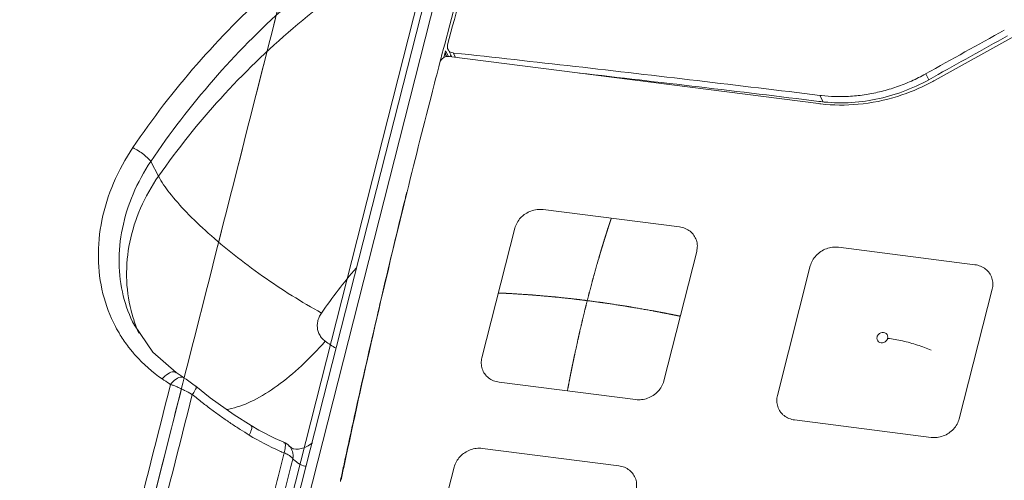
# Model space of a CAD drawing. Header units: millimetres. Extents: x -473 to 23648, y -382 to 1866.
# Tile 175 of 256: x 5688 to 5750, y 682 to 711. Entities that reach past the tile are written whole.
import ezdxf

# ---------------------------------------------------------------- set-up
doc = ezdxf.new("R2010")
doc.units = ezdxf.units.MM
doc.header["$LTSCALE"] = 80
doc.layers.get('0').update_dxf_attribs({"linetype": 'CONTINUOUS'})
for name, color, linetype in [('02___PRT_ALL_AXES', 7, 'CONTINUOUS'), ('09_ALL_ROUNDS', 7, 'CONTINUOUS'), ('20_ALL_FEATURES', 7, 'CONTINUOUS')]:
    doc.layers.add(name, color=color, linetype=linetype)

msp = doc.modelspace()

# ---------------------------------------------------------------- linework, layer by layer
at = {"linetype": 'Continuous', "lineweight": 0}
for p, q in [((5723.661, 751.164), (5699.529, 656.267)), ((5724.365, 751.341), (5700.234, 656.444)), ((5714.843, 708.777), (5714.914, 709.044)), ((5750.542, 709.517), (5745.619, 706.78)), ((5714.714, 708.288), (5714.744, 708.401)), ((5714.744, 708.401), (5714.843, 708.777)), ((5714.85, 708.181), (5714.897, 708.357)), ((5714.897, 708.357), (5714.968, 708.627)), ((5714.968, 708.627), (5715.157, 708.265)), ((5715.358, 708.25), (5715.123, 708.701)), ((5715.265, 708.258), (5715.294, 708.368)), ((5715.588, 708.221), (5715.447, 708.49)), ((5715.483, 708.486), (5715.447, 708.49)), ((5714.608, 707.885), (5714.67, 708.121)), ((5714.67, 708.121), (5714.714, 708.288)), ((5738.323, 705.319), (5715.201, 708.27)), ((5745.027, 707.18), (5745.218, 706.815)), ((5745.51, 706.977), (5745.223, 706.817)), ((5738.404, 705.833), (5738.61, 705.438)), ((5738.467, 705.444), (5738.34, 705.46)), ((5712.487, 699.552), (5712.541, 699.772)), ((5712.363, 699.048), (5712.38, 699.119)), ((5712.46, 699.405), (5712.372, 699.047)), ((5712.38, 699.119), (5712.398, 699.19)), ((5712.398, 699.19), (5712.452, 699.41)), ((5712.452, 699.41), (5712.469, 699.481)), ((5712.469, 699.481), (5712.487, 699.552)), ((5712.274, 698.686), (5712.363, 699.048)), ((5729.612, 697.6), (5721.074, 698.69)), ((5719.308, 697.521), (5717.247, 689.418)), ((5728.631, 687.964), (5730.691, 696.068)), ((5748.11, 695.238), (5739.573, 696.328)), ((5724.529, 695.533), (5724.461, 695.298)), ((5724.556, 695.625), (5724.529, 695.533)), ((5724.446, 695.245), (5724.399, 695.081)), ((5724.461, 695.298), (5724.446, 695.245)), ((5737.806, 695.159), (5735.746, 687.056)), ((5749.19, 693.706), (5747.129, 685.603)), ((5718.327, 687.886), (5726.865, 686.796)), ((5745.363, 684.434), (5736.825, 685.524)), ((5725.811, 682.654), (5717.274, 683.744)), ((5715.507, 682.575), (5713.447, 674.472)), ((5708.383, 681.681), (5708.398, 681.751))]:
    msp.add_line(p, q, dxfattribs=at)
for centre, radius, start, end in [((6280.598, 559.205), 585.193, 161.268243, 165.164068), ((6986.478, -1520.703), 2550.424, 119.001484, 119.12802), ((6985.651, -1519.57), 2548.62, 118.997657, 119.116914), ((5715.328, 708.505), 0.373, 207.46963, 215.01865), ((6263.245, 564.017), 567.181, 165.30626, 165.52014), ((5715.329, 708.506), 0.375, 215.0804, 223.41852), ((5539.179, -915.653), 1633.301, 82.99605, 83.525401), ((5739.577, 717.645), 12.433, 297.47314, 299.07822), ((6261.759, 564.399), 565.646, 165.51993, 166.1916), ((5739.615, 715.689), 9.93, 262.99249, 263.52433), ((5739.7, 716.108), 10.876, 262.72537, 263.47147), ((6257.561, 565.417), 561.327, 166.22791, 167.94431), ((6267.574, 562.66), 571.718, 166.2359, 166.85212), ((5720.874, 697.045), 1.649, 131.52929, 136.88795), ((5720.891, 697.026), 1.675, 126.30428, 131.53205), ((5739.386, 694.669), 1.668, 123.46462, 136.85201), ((6264.815, 563.304), 568.884, 166.85208, 167.51872), ((6262.564, 563.804), 566.578, 167.51892, 167.89072), ((5736.887, 686.73), 1.183, 215.19695, 223.89466), ((5736.914, 686.756), 1.221, 223.88014, 231.85307), ((5717.074, 682.099), 1.649, 131.52929, 136.88795), ((5717.091, 682.08), 1.675, 126.30428, 131.53205)]:
    msp.add_arc(centre, radius, start, end, dxfattribs=at)
for points, knots in [([(5726.541, 746.968), (5725.131, 742.804), (5722.396, 734.421), (5718.577, 721.761), (5716.221, 713.255), (5715.094, 708.996)], [0, 0, 0, 0, 13.189261, 26.44992, 39.667018, 39.667018, 39.667018, 39.667018]), ([(5715.094, 708.996), (5715.079, 708.939), (5715.072, 708.835), (5715.104, 708.738), (5715.123, 708.701)], [0, 0, 0, 0, 0.1765873, 0.3011203, 0.3011203, 0.3011203, 0.3011203]), ([(5714.997, 708.333), (5714.978, 708.369), (5714.946, 708.466), (5714.953, 708.57), (5714.968, 708.627)], [0, 0, 0, 0, 0.1235491, 0.3005951, 0.3005951, 0.3005951, 0.3005951]), ([(5715.123, 708.701), (5715.13, 708.687), (5715.168, 708.624), (5715.226, 708.573), (5715.276, 708.544)], [0, 0, 0, 0, 0.0477231, 0.2206751, 0.2206751, 0.2206751, 0.2206751]), ([(5738.404, 705.833), (5735.846, 706.147), (5730.738, 706.763), (5723.098, 707.648), (5718.015, 708.212), (5715.483, 708.486)], [0, 0, 0, 0, 7.730311, 15.43393, 23.073836, 23.073836, 23.073836, 23.073836]), ([(5715.201, 708.27), (5715.118, 708.281), (5714.941, 708.259), (5714.723, 708.116), (5714.634, 707.964), (5714.613, 707.884)], [0, 0, 0, 0, 0.2530983, 0.510377, 0.7577524, 0.7577524, 0.7577524, 0.7577524]), ([(5738.495, 705.822), (5738.781, 705.79), (5739.391, 705.747), (5740.328, 705.765), (5741.3, 705.874), (5742.266, 706.07), (5743.217, 706.353), (5744.143, 706.72), (5744.737, 707.018), (5745.027, 707.18)], [0, 0, 0, 0, 0.863618, 1.831078, 2.808283, 3.793541, 4.784898, 5.78021, 6.776881, 6.776881, 6.776881, 6.776881]), ([(5745.313, 706.615), (5744.66, 706.275), (5743.194, 705.67), (5740.869, 705.201), (5739.236, 705.213), (5738.463, 705.302)], [0, 0, 0, 0, 2.205215, 4.731111, 7.064999, 7.064999, 7.064999, 7.064999]), ([(5745.223, 706.817), (5744.706, 706.529), (5743.628, 706.032), (5741.927, 705.545), (5740.192, 705.331), (5739.034, 705.374), (5738.467, 705.444)], [0, 0, 0, 0, 1.777211, 3.543874, 5.288429, 7.001504, 7.001504, 7.001504, 7.001504]), ([(5721.074, 698.69), (5720.948, 698.705), (5720.689, 698.706), (5720.311, 698.613), (5720.051, 698.482), (5719.922, 698.392), (5719.9, 698.375)], [0, 0, 0, 0, 0.379993, 0.768331, 1.159901, 1.242673, 1.242673, 1.242673, 1.242673]), ([(5719.67, 698.172), (5719.583, 698.079), (5719.433, 697.875), (5719.339, 697.64), (5719.308, 697.521)], [0, 0, 0, 0, 0.3810749, 0.750887, 0.750887, 0.750887, 0.750887]), ([(5725.343, 698.145), (5725.34, 698.134), (5725.332, 698.113), (5725.322, 698.081), (5725.311, 698.049), (5725.302, 698.023), (5725.295, 698.002), (5725.29, 697.986), (5725.285, 697.97), (5725.28, 697.957), (5725.277, 697.946), (5725.274, 697.938), (5725.272, 697.93), (5725.269, 697.922), (5725.267, 697.915), (5725.265, 697.91), (5725.264, 697.906), (5725.263, 697.903), (5725.262, 697.9), (5725.261, 697.898), (5725.26, 697.896), (5725.26, 697.894), (5725.259, 697.893), (5725.259, 697.892), (5725.259, 697.892), (5725.259, 697.891), (5725.259, 697.891), (5725.259, 697.89), (5725.258, 697.89), (5725.258, 697.89), (5725.258, 697.89), (5725.258, 697.889), (5725.258, 697.889), (5725.258, 697.888), (5725.257, 697.887), (5725.257, 697.886), (5725.256, 697.884), (5725.256, 697.881), (5725.254, 697.878), (5725.253, 697.874), (5725.252, 697.87), (5725.25, 697.865), (5725.248, 697.858), (5725.245, 697.85), (5725.242, 697.839), (5725.237, 697.826), (5725.232, 697.81), (5725.227, 697.794), (5725.222, 697.778), (5725.217, 697.765), (5725.214, 697.754), (5725.211, 697.746), (5725.209, 697.739), (5725.207, 697.734), (5725.206, 697.73), (5725.205, 697.726), (5725.204, 697.724), (5725.203, 697.722), (5725.203, 697.721), (5725.203, 697.72), (5725.202, 697.719), (5725.202, 697.719), (5725.202, 697.719), (5725.202, 697.719), (5725.202, 697.718), (5725.202, 697.717), (5725.201, 697.716), (5725.201, 697.715), (5725.201, 697.714), (5725.2, 697.712), (5725.199, 697.708), (5725.198, 697.704), (5725.196, 697.7), (5725.195, 697.696), (5725.193, 697.691), (5725.191, 697.684), (5725.188, 697.676), (5725.186, 697.668), (5725.184, 697.661), (5725.182, 697.656), (5725.18, 697.652), (5725.179, 697.648), (5725.178, 697.644), (5725.177, 697.641), (5725.176, 697.638), (5725.175, 697.636), (5725.175, 697.635), (5725.175, 697.634), (5725.174, 697.634), (5725.174, 697.633), (5725.174, 697.633), (5725.174, 697.632), (5725.173, 697.631), (5725.173, 697.629), (5725.172, 697.627), (5725.171, 697.624), (5725.17, 697.62), (5725.169, 697.616), (5725.167, 697.61), (5725.164, 697.603), (5725.161, 697.593), (5725.158, 697.582), (5725.153, 697.568), (5725.148, 697.554), (5725.142, 697.535), (5725.135, 697.511), (5725.129, 697.492), (5725.126, 697.483)], [0, 0, 0, 0, 0.0334843, 0.0669686, 0.100476, 0.1340297, 0.1508066, 0.1675835, 0.1843718, 0.2011833, 0.209589, 0.2179947, 0.2264004, 0.2348061, 0.2432118, 0.2474147, 0.2516175, 0.2558204, 0.2579218, 0.2600232, 0.2621247, 0.2642261, 0.2652768, 0.2663275, 0.2668529, 0.2673782, 0.2679036, 0.2681663, 0.2682976, 0.2684289, 0.2686924, 0.2689559, 0.2694829, 0.2705368, 0.2715907, 0.2726447, 0.2747525, 0.2768604, 0.2810761, 0.2852918, 0.2895076, 0.2937233, 0.3021547, 0.3105862, 0.3190176, 0.3358805, 0.3527435, 0.3696064, 0.3864693, 0.4033322, 0.4117636, 0.4201951, 0.4286265, 0.4328422, 0.437058, 0.4412737, 0.4433816, 0.4454894, 0.4465434, 0.4475973, 0.4481242, 0.448344, 0.4484761, 0.4487404, 0.4490047, 0.4500618, 0.4511189, 0.452176, 0.4532332, 0.4553474, 0.4595759, 0.4638045, 0.468033, 0.4722615, 0.47649, 0.484947, 0.493404, 0.5018611, 0.5103181, 0.5145466, 0.5187751, 0.5230036, 0.5272321, 0.5314607, 0.5335749, 0.5356892, 0.5367463, 0.5378034, 0.538332, 0.5386624, 0.5391251, 0.5400505, 0.5409759, 0.5428267, 0.5446774, 0.548379, 0.5520805, 0.5557821, 0.5631852, 0.5705883, 0.5779914, 0.5927976, 0.6076038, 0.6224101, 0.6372163, 0.6668287, 0.6964411, 0.6964411, 0.6964411, 0.6964411]), ([(5725.126, 697.483), (5725.12, 697.467), (5725.11, 697.434), (5725.097, 697.394), (5725.087, 697.361), (5725.079, 697.337), (5725.071, 697.313), (5725.065, 697.292), (5725.059, 697.276), (5725.056, 697.264), (5725.052, 697.254), (5725.05, 697.246), (5725.048, 697.24), (5725.046, 697.235), (5725.045, 697.231), (5725.044, 697.228), (5725.043, 697.226), (5725.043, 697.225), (5725.043, 697.224), (5725.042, 697.223), (5725.042, 697.223), (5725.042, 697.222), (5725.041, 697.22), (5725.04, 697.217), (5725.039, 697.213), (5725.038, 697.208), (5725.036, 697.203), (5725.033, 697.193), (5725.029, 697.18), (5725.024, 697.163), (5725.018, 697.147), (5725.013, 697.131), (5725.006, 697.109), (5724.998, 697.082), (5724.988, 697.049), (5724.977, 697.016), (5724.969, 696.989), (5724.962, 696.967), (5724.957, 696.951), (5724.951, 696.934), (5724.946, 696.918), (5724.942, 696.904), (5724.939, 696.895), (5724.937, 696.889), (5724.936, 696.885), (5724.935, 696.881), (5724.934, 696.878), (5724.933, 696.876), (5724.933, 696.875), (5724.933, 696.875), (5724.932, 696.874), (5724.932, 696.873), (5724.932, 696.872), (5724.931, 696.87), (5724.93, 696.867), (5724.929, 696.863), (5724.927, 696.858), (5724.926, 696.852), (5724.923, 696.843), (5724.92, 696.833), (5724.916, 696.821), (5724.911, 696.804), (5724.904, 696.784), (5724.897, 696.759), (5724.889, 696.734), (5724.881, 696.709), (5724.875, 696.689), (5724.87, 696.672), (5724.866, 696.66), (5724.863, 696.65), (5724.86, 696.641), (5724.858, 696.635), (5724.857, 696.629), (5724.855, 696.624), (5724.854, 696.62), (5724.853, 696.617), (5724.852, 696.615), (5724.852, 696.614), (5724.851, 696.612), (5724.851, 696.611), (5724.851, 696.611), (5724.851, 696.61), (5724.851, 696.61), (5724.85, 696.609), (5724.85, 696.608), (5724.85, 696.606), (5724.849, 696.604), (5724.848, 696.601), (5724.847, 696.598), (5724.845, 696.592), (5724.843, 696.586), (5724.841, 696.577), (5724.838, 696.569), (5724.835, 696.558), (5724.831, 696.544), (5724.826, 696.527), (5724.819, 696.505), (5724.81, 696.477), (5724.8, 696.444), (5724.79, 696.411), (5724.78, 696.378), (5724.771, 696.35), (5724.765, 696.328), (5724.76, 696.311), (5724.755, 696.297), (5724.752, 696.286), (5724.75, 696.278), (5724.747, 696.271), (5724.746, 696.265), (5724.745, 696.262), (5724.744, 696.259), (5724.743, 696.257), (5724.743, 696.256), (5724.743, 696.256), (5724.743, 696.255), (5724.742, 696.254), (5724.742, 696.253), (5724.741, 696.251), (5724.74, 696.247), (5724.739, 696.244), (5724.738, 696.24), (5724.736, 696.233), (5724.733, 696.222), (5724.729, 696.21), (5724.725, 696.197), (5724.721, 696.185), (5724.716, 696.168), (5724.71, 696.147), (5724.703, 696.122), (5724.695, 696.097), (5724.689, 696.076), (5724.684, 696.059), (5724.68, 696.046), (5724.676, 696.034), (5724.673, 696.021), (5724.669, 696.011), (5724.667, 696.003), (5724.666, 695.999), (5724.665, 695.996), (5724.664, 695.993), (5724.663, 695.991), (5724.663, 695.989), (5724.663, 695.988), (5724.663, 695.988), (5724.662, 695.987), (5724.662, 695.986), (5724.661, 695.984), (5724.661, 695.981), (5724.66, 695.978), (5724.658, 695.972), (5724.656, 695.965), (5724.653, 695.957), (5724.65, 695.945), (5724.646, 695.931), (5724.641, 695.914), (5724.634, 695.891), (5724.626, 695.863), (5724.616, 695.829), (5724.606, 695.795), (5724.592, 695.75), (5724.576, 695.693), (5724.562, 695.648), (5724.556, 695.625)], [0, 0, 0, 0, 0.05112, 0.10224, 0.1278, 0.15336, 0.178919, 0.204479, 0.217259, 0.230039, 0.242819, 0.249209, 0.255599, 0.261989, 0.265184, 0.268379, 0.269977, 0.271574, 0.272373, 0.272818, 0.273354, 0.274426, 0.275498, 0.279787, 0.284076, 0.288365, 0.292654, 0.301231, 0.318387, 0.335542, 0.352698, 0.369853, 0.387008, 0.421319, 0.45563, 0.48994, 0.524251, 0.541407, 0.558562, 0.575717, 0.592873, 0.610028, 0.618606, 0.622895, 0.627183, 0.631472, 0.635761, 0.636833, 0.637906, 0.638442, 0.63889, 0.6397, 0.641319, 0.642938, 0.646175, 0.649413, 0.655889, 0.662365, 0.668841, 0.681792, 0.694744, 0.707695, 0.733598, 0.759501, 0.785405, 0.811308, 0.837211, 0.850162, 0.863114, 0.876065, 0.882541, 0.889017, 0.895493, 0.901968, 0.905206, 0.908444, 0.910063, 0.911682, 0.913301, 0.914111, 0.914515, 0.91492, 0.915463, 0.916006, 0.917093, 0.919265, 0.921437, 0.92361, 0.927955, 0.9323, 0.94099, 0.94968, 0.958369, 0.967059, 0.984439, 1.001819, 1.019199, 1.053958, 1.088718, 1.123477, 1.158237, 1.192997, 1.210376, 1.227756, 1.245136, 1.253826, 1.262516, 1.271206, 1.275551, 1.279895, 1.282068, 1.28424, 1.285327, 1.285825, 1.286235, 1.287055, 1.287875, 1.291154, 1.294433, 1.297712, 1.300991, 1.30755, 1.320666, 1.333783, 1.346899, 1.360016, 1.373132, 1.399366, 1.425599, 1.451832, 1.478065, 1.491181, 1.504298, 1.517414, 1.530531, 1.543648, 1.550206, 1.553485, 1.556764, 1.560043, 1.563322, 1.564142, 1.564962, 1.565372, 1.565878, 1.566986, 1.569202, 1.571418, 1.57585, 1.580283, 1.589147, 1.598012, 1.606876, 1.624605, 1.642335, 1.660064, 1.695522, 1.73098, 1.766438, 1.801896, 1.872812, 1.943729, 1.943729, 1.943729, 1.943729]), ([(5730.691, 696.068), (5730.72, 696.183), (5730.749, 696.421), (5730.689, 696.771), (5730.531, 697.087), (5730.286, 697.343), (5729.971, 697.524), (5729.734, 697.584), (5729.612, 697.6)], [0, 0, 0, 0, 0.358018, 0.706966, 1.052284, 1.400551, 1.757417, 2.125941, 2.125941, 2.125941, 2.125941]), ([(5739.573, 696.328), (5739.447, 696.344), (5739.188, 696.344), (5738.809, 696.252), (5738.575, 696.133), (5738.466, 696.061)], [0, 0, 0, 0, 0.379993, 0.768331, 1.159901, 1.159901, 1.159901, 1.159901]), ([(5738.169, 695.81), (5738.082, 695.717), (5737.931, 695.514), (5737.837, 695.279), (5737.806, 695.159)], [0, 0, 0, 0, 0.3810749, 0.750887, 0.750887, 0.750887, 0.750887]), ([(5724.399, 695.081), (5724.37, 694.977), (5724.327, 694.821), (5724.277, 694.639), (5724.248, 694.536), (5724.226, 694.458), (5724.208, 694.393), (5724.194, 694.341), (5724.185, 694.309), (5724.178, 694.283), (5724.173, 694.266), (5724.169, 694.253), (5724.166, 694.24), (5724.16, 694.217), (5724.151, 694.184), (5724.137, 694.131), (5724.12, 694.065), (5724.092, 693.96), (5724.056, 693.828), (5724.021, 693.696), (5723.993, 693.59), (5723.976, 693.525), (5723.962, 693.472), (5723.953, 693.439), (5723.947, 693.416), (5723.943, 693.402), (5723.94, 693.389), (5723.936, 693.372), (5723.929, 693.346), (5723.921, 693.312), (5723.907, 693.258), (5723.89, 693.191), (5723.869, 693.111), (5723.849, 693.031), (5723.829, 692.95), (5723.808, 692.87), (5723.788, 692.79), (5723.771, 692.723), (5723.757, 692.669), (5723.747, 692.629), (5723.738, 692.595), (5723.733, 692.572), (5723.729, 692.559), (5723.727, 692.549), (5723.724, 692.538), (5723.721, 692.525), (5723.715, 692.501), (5723.707, 692.467), (5723.697, 692.426), (5723.684, 692.372), (5723.667, 692.304), (5723.647, 692.223), (5723.628, 692.141), (5723.608, 692.06), (5723.588, 691.978), (5723.568, 691.897), (5723.552, 691.829), (5723.538, 691.774), (5723.53, 691.74), (5723.524, 691.713), (5723.52, 691.696), (5723.516, 691.683), (5723.513, 691.669), (5723.507, 691.645), (5723.499, 691.611), (5723.487, 691.555), (5723.471, 691.487), (5723.445, 691.377), (5723.42, 691.267), (5723.394, 691.157), (5723.378, 691.088), (5723.365, 691.033), (5723.356, 690.991), (5723.346, 690.95), (5723.337, 690.909), (5723.329, 690.874), (5723.323, 690.85), (5723.32, 690.837), (5723.317, 690.826), (5723.315, 690.816), (5723.313, 690.808), (5723.312, 690.803), (5723.311, 690.801), (5723.311, 690.798), (5723.31, 690.794), (5723.309, 690.789), (5723.307, 690.782), (5723.305, 690.773), (5723.302, 690.758), (5723.298, 690.739), (5723.293, 690.717), (5723.286, 690.687), (5723.278, 690.65), (5723.268, 690.605), (5723.255, 690.546), (5723.239, 690.471), (5723.219, 690.382), (5723.199, 690.293), (5723.173, 690.173), (5723.14, 690.025), (5723.114, 689.906), (5723.1, 689.846)], [0, 0, 0, 0, 0.323233, 0.484849, 0.565658, 0.646466, 0.727274, 0.767678, 0.808082, 0.828284, 0.848486, 0.858588, 0.868779, 0.889254, 0.930203, 0.971153, 1.053052, 1.134951, 1.298749, 1.462546, 1.544445, 1.626344, 1.667294, 1.708243, 1.728718, 1.738998, 1.749362, 1.770092, 1.790822, 1.832281, 1.87374, 1.956659, 2.039577, 2.122495, 2.205414, 2.288332, 2.371251, 2.454169, 2.495629, 2.537088, 2.578547, 2.599277, 2.609642, 2.620006, 2.63049, 2.640973, 2.661939, 2.703872, 2.745805, 2.787738, 2.871603, 2.955469, 3.039334, 3.1232, 3.207066, 3.290931, 3.374797, 3.41673, 3.458662, 3.479629, 3.500595, 3.511078, 3.521634, 3.542819, 3.585189, 3.627558, 3.712297, 3.797036, 3.966514, 4.051253, 4.135992, 4.178362, 4.220731, 4.263101, 4.30547, 4.34784, 4.369025, 4.379617, 4.390209, 4.400802, 4.411394, 4.414042, 4.41669, 4.419409, 4.422268, 4.427986, 4.433704, 4.445139, 4.456575, 4.479447, 4.502319, 4.52519, 4.570934, 4.616677, 4.662421, 4.753908, 4.845395, 4.936882, 5.028368, 5.211342, 5.394316, 5.394316, 5.394316, 5.394316]), ([(5749.19, 693.706), (5749.219, 693.822), (5749.248, 694.059), (5749.188, 694.41), (5749.03, 694.725), (5748.784, 694.982), (5748.47, 695.162), (5748.232, 695.222), (5748.11, 695.238)], [0, 0, 0, 0, 0.358018, 0.706966, 1.052284, 1.400551, 1.757417, 2.125941, 2.125941, 2.125941, 2.125941]), ([(5718.278, 693.469), (5718.289, 693.469), (5718.313, 693.468), (5718.348, 693.466), (5718.383, 693.465), (5718.412, 693.464), (5718.436, 693.463), (5718.454, 693.462), (5718.471, 693.461), (5718.486, 693.46), (5718.498, 693.46), (5718.507, 693.46), (5718.515, 693.459), (5718.524, 693.459), (5718.532, 693.458), (5718.537, 693.458), (5718.542, 693.458), (5718.546, 693.458), (5718.548, 693.458), (5718.551, 693.458), (5718.553, 693.457), (5718.555, 693.457), (5718.556, 693.457), (5718.557, 693.457), (5718.558, 693.457), (5718.558, 693.457), (5718.559, 693.457), (5718.559, 693.457), (5718.559, 693.457), (5718.56, 693.457), (5718.56, 693.457), (5718.56, 693.457), (5718.561, 693.457), (5718.562, 693.457), (5718.563, 693.457), (5718.564, 693.457), (5718.566, 693.457), (5718.569, 693.457), (5718.573, 693.457), (5718.577, 693.456), (5718.582, 693.456), (5718.588, 693.456), (5718.595, 693.455), (5718.604, 693.455), (5718.616, 693.455), (5718.63, 693.454), (5718.648, 693.453), (5718.666, 693.452), (5718.683, 693.451), (5718.698, 693.451), (5718.71, 693.45), (5718.719, 693.45), (5718.726, 693.449), (5718.732, 693.449), (5718.736, 693.449), (5718.74, 693.449), (5718.743, 693.449), (5718.745, 693.448), (5718.746, 693.448), (5718.747, 693.448), (5718.748, 693.448), (5718.748, 693.448), (5718.748, 693.448), (5718.749, 693.448), (5718.749, 693.448), (5718.75, 693.448), (5718.751, 693.448), (5718.752, 693.448), (5718.754, 693.448), (5718.756, 693.448), (5718.76, 693.448), (5718.764, 693.447), (5718.769, 693.447), (5718.773, 693.447), (5718.779, 693.447), (5718.787, 693.446), (5718.796, 693.446), (5718.804, 693.445), (5718.813, 693.445), (5718.821, 693.445), (5718.827, 693.444), (5718.831, 693.444), (5718.835, 693.444), (5718.838, 693.444), (5718.839, 693.444), (5718.841, 693.444), (5718.842, 693.444), (5718.843, 693.444), (5718.843, 693.444), (5718.844, 693.444), (5718.844, 693.444), (5718.846, 693.443), (5718.847, 693.443), (5718.85, 693.443), (5718.853, 693.443), (5718.856, 693.443), (5718.861, 693.443), (5718.87, 693.442), (5718.882, 693.442), (5718.897, 693.441), (5718.911, 693.44), (5718.926, 693.439), (5718.946, 693.438), (5718.97, 693.437), (5718.99, 693.436), (5718.999, 693.435)], [0, 0, 0, 0, 0.0352238, 0.0704475, 0.1056905, 0.1409719, 0.1586127, 0.1762534, 0.1939037, 0.2115731, 0.2204078, 0.2292425, 0.2380772, 0.2469119, 0.2557465, 0.2601639, 0.2645812, 0.2689986, 0.2712073, 0.2734159, 0.2756246, 0.2778333, 0.2789376, 0.280042, 0.2805941, 0.2811463, 0.2816985, 0.2819746, 0.2821126, 0.2822506, 0.2825274, 0.2828041, 0.2833576, 0.2844647, 0.2855717, 0.2866787, 0.2888927, 0.2911067, 0.2955347, 0.2999627, 0.3043907, 0.3088187, 0.3176748, 0.3265308, 0.3353868, 0.3530989, 0.370811, 0.388523, 0.4062351, 0.4239472, 0.4328032, 0.4416592, 0.4505153, 0.4549433, 0.4593713, 0.4637993, 0.4660133, 0.4682273, 0.4693343, 0.4704413, 0.4709948, 0.4712256, 0.4713643, 0.4716417, 0.4719191, 0.4730288, 0.4741384, 0.4752481, 0.4763577, 0.478577, 0.4830156, 0.4874542, 0.4918928, 0.4963314, 0.50077, 0.5096472, 0.5185244, 0.5274016, 0.5362788, 0.5451561, 0.5495947, 0.5540333, 0.5584719, 0.5606912, 0.5629105, 0.5640201, 0.5651298, 0.5656846, 0.5660226, 0.5664819, 0.5674006, 0.5683192, 0.5701564, 0.5719937, 0.5756681, 0.5793426, 0.5830171, 0.590366, 0.6050639, 0.6197619, 0.6344598, 0.6491577, 0.6638556, 0.6932514, 0.7226472, 0.7226472, 0.7226472, 0.7226472]), ([(5718.999, 693.435), (5719.083, 693.43), (5719.209, 693.422), (5719.377, 693.411), (5719.502, 693.403), (5719.628, 693.395), (5719.754, 693.387), (5719.88, 693.379), (5719.984, 693.372), (5720.068, 693.367), (5720.131, 693.363), (5720.184, 693.36), (5720.226, 693.357), (5720.257, 693.355), (5720.283, 693.353), (5720.304, 693.352), (5720.317, 693.351), (5720.328, 693.35), (5720.334, 693.35), (5720.339, 693.35), (5720.342, 693.349), (5720.344, 693.349), (5720.348, 693.349), (5720.354, 693.348), (5720.361, 693.348), (5720.372, 693.347), (5720.387, 693.346), (5720.404, 693.344), (5720.427, 693.342), (5720.467, 693.339), (5720.524, 693.334), (5720.592, 693.328), (5720.661, 693.322), (5720.73, 693.316), (5720.821, 693.308), (5720.936, 693.298), (5721.119, 693.282), (5721.302, 693.266), (5721.462, 693.253), (5721.553, 693.245), (5721.622, 693.239), (5721.679, 693.234), (5721.725, 693.23), (5721.753, 693.227), (5721.776, 693.225), (5721.79, 693.224), (5721.8, 693.223), (5721.806, 693.223), (5721.812, 693.222), (5721.819, 693.221), (5721.837, 693.219), (5721.863, 693.217), (5721.898, 693.213), (5721.933, 693.209), (5721.979, 693.204), (5722.06, 693.195), (5722.177, 693.182), (5722.316, 693.167), (5722.456, 693.152), (5722.595, 693.137), (5722.735, 693.122), (5722.851, 693.109), (5722.944, 693.099), (5723.013, 693.091), (5723.083, 693.084), (5723.141, 693.077), (5723.188, 693.072), (5723.223, 693.069), (5723.252, 693.065), (5723.272, 693.063), (5723.284, 693.062), (5723.292, 693.061), (5723.301, 693.06), (5723.313, 693.058), (5723.334, 693.056), (5723.363, 693.052), (5723.398, 693.047), (5723.446, 693.041), (5723.504, 693.033), (5723.575, 693.024), (5723.646, 693.015), (5723.74, 693.003), (5723.858, 692.987), (5723.999, 692.969), (5724.14, 692.95), (5724.282, 692.932), (5724.423, 692.913), (5724.541, 692.898), (5724.623, 692.887), (5724.67, 692.881), (5724.705, 692.876), (5724.741, 692.872), (5724.767, 692.868), (5724.785, 692.866), (5724.794, 692.865), (5724.803, 692.864), (5724.815, 692.862), (5724.829, 692.86), (5724.853, 692.856), (5724.883, 692.852), (5724.931, 692.844), (5724.99, 692.835), (5725.061, 692.824), (5725.157, 692.81), (5725.323, 692.785), (5725.514, 692.756), (5725.704, 692.727), (5725.823, 692.709), (5725.918, 692.694), (5725.989, 692.684), (5726.061, 692.673), (5726.132, 692.662), (5726.192, 692.653), (5726.233, 692.646), (5726.257, 692.643), (5726.275, 692.64), (5726.29, 692.638), (5726.302, 692.636), (5726.309, 692.635), (5726.315, 692.634), (5726.319, 692.634), (5726.322, 692.633), (5726.325, 692.633), (5726.33, 692.632), (5726.338, 692.63), (5726.351, 692.628), (5726.367, 692.625), (5726.392, 692.621), (5726.424, 692.615), (5726.462, 692.609), (5726.512, 692.6), (5726.575, 692.589), (5726.651, 692.576), (5726.752, 692.558), (5726.879, 692.537), (5727.03, 692.51), (5727.182, 692.484), (5727.384, 692.449), (5727.637, 692.405), (5727.839, 692.37), (5727.94, 692.353)], [0, 0, 0, 0, 0.252034, 0.378051, 0.504068, 0.630086, 0.756103, 0.88212, 1.008137, 1.071145, 1.134154, 1.197163, 1.228667, 1.260171, 1.291675, 1.307428, 1.32318, 1.331056, 1.338932, 1.34287, 1.3449, 1.347052, 1.351357, 1.355662, 1.364272, 1.372882, 1.390102, 1.407322, 1.424541, 1.458981, 1.52786, 1.596739, 1.665618, 1.734497, 1.803376, 1.941134, 2.078892, 2.354409, 2.492167, 2.561046, 2.629925, 2.698804, 2.733243, 2.767683, 2.784903, 2.802122, 2.810732, 2.815063, 2.819447, 2.828216, 2.836984, 2.872057, 2.90713, 2.942203, 2.977276, 3.047422, 3.187714, 3.328006, 3.468298, 3.608591, 3.748883, 3.889175, 3.959321, 4.029467, 4.099613, 4.169759, 4.204832, 4.239905, 4.274978, 4.292515, 4.301283, 4.310051, 4.318958, 4.327865, 4.345678, 4.381305, 4.416932, 4.452559, 4.523813, 4.595067, 4.666321, 4.737576, 4.880084, 5.022592, 5.1651, 5.307608, 5.450116, 5.592624, 5.663878, 5.699506, 5.735133, 5.77076, 5.806387, 5.815293, 5.8242, 5.833146, 5.842171, 5.86022, 5.87827, 5.914369, 5.950468, 6.022667, 6.094865, 6.167064, 6.311461, 6.600255, 6.744652, 6.889049, 6.961248, 7.033446, 7.105645, 7.177843, 7.250042, 7.286141, 7.304191, 7.322241, 7.34029, 7.349315, 7.35834, 7.362852, 7.367365, 7.369621, 7.371976, 7.376787, 7.386408, 7.39603, 7.415272, 7.434515, 7.473, 7.511486, 7.549971, 7.626942, 7.703913, 7.780883, 7.934825, 8.088766, 8.242708, 8.396649, 8.704532, 9.012415, 9.012415, 9.012415, 9.012415]), ([(5727.94, 692.353), (5727.953, 692.35), (5727.979, 692.345), (5728.011, 692.34), (5728.037, 692.335), (5728.056, 692.331), (5728.075, 692.328), (5728.091, 692.325), (5728.104, 692.322), (5728.114, 692.321), (5728.122, 692.319), (5728.128, 692.318), (5728.133, 692.317), (5728.137, 692.316), (5728.14, 692.316), (5728.142, 692.315), (5728.144, 692.315), (5728.145, 692.315), (5728.145, 692.315), (5728.146, 692.315), (5728.146, 692.314), (5728.147, 692.314), (5728.148, 692.314), (5728.15, 692.314), (5728.152, 692.313), (5728.155, 692.313), (5728.159, 692.312), (5728.164, 692.311), (5728.172, 692.31), (5728.184, 692.307), (5728.199, 692.305), (5728.213, 692.302), (5728.227, 692.299), (5728.247, 692.295), (5728.271, 692.291), (5728.309, 692.284), (5728.357, 692.275), (5728.406, 692.265), (5728.444, 692.258), (5728.483, 692.251), (5728.531, 692.241), (5728.589, 692.23), (5728.646, 692.219), (5728.695, 692.21), (5728.733, 692.202), (5728.762, 692.197), (5728.791, 692.191), (5728.829, 692.184), (5728.868, 692.176), (5728.907, 692.168), (5728.935, 692.163), (5728.964, 692.157), (5728.988, 692.152), (5729.008, 692.148), (5729.022, 692.146), (5729.034, 692.143), (5729.044, 692.141), (5729.051, 692.14), (5729.057, 692.139), (5729.062, 692.138), (5729.065, 692.137), (5729.067, 692.137), (5729.069, 692.136), (5729.07, 692.136), (5729.07, 692.136), (5729.071, 692.136), (5729.071, 692.136), (5729.072, 692.136), (5729.073, 692.135), (5729.075, 692.135), (5729.077, 692.135), (5729.079, 692.134), (5729.082, 692.134), (5729.088, 692.132), (5729.096, 692.131), (5729.106, 692.129), (5729.115, 692.127), (5729.125, 692.125), (5729.138, 692.122), (5729.154, 692.119), (5729.173, 692.115), (5729.193, 692.112), (5729.209, 692.108), (5729.221, 692.106), (5729.231, 692.104), (5729.241, 692.102), (5729.249, 692.1), (5729.255, 692.099), (5729.26, 692.098), (5729.264, 692.097), (5729.267, 692.097), (5729.27, 692.096), (5729.272, 692.096), (5729.273, 692.095), (5729.274, 692.095), (5729.275, 692.095), (5729.276, 692.095), (5729.276, 692.095), (5729.276, 692.095), (5729.277, 692.095), (5729.277, 692.095), (5729.278, 692.094), (5729.28, 692.094), (5729.282, 692.094), (5729.284, 692.093), (5729.287, 692.092), (5729.293, 692.091), (5729.3, 692.09), (5729.309, 692.088), (5729.318, 692.086), (5729.327, 692.084), (5729.339, 692.082), (5729.354, 692.079), (5729.378, 692.074), (5729.409, 692.068), (5729.445, 692.06), (5729.481, 692.053), (5729.517, 692.046), (5729.553, 692.038), (5729.601, 692.028), (5729.637, 692.021), (5729.661, 692.016)], [0, 0, 0, 0, 0.039136, 0.078273, 0.097841, 0.117409, 0.136978, 0.156546, 0.16633, 0.176114, 0.185898, 0.19079, 0.195682, 0.200574, 0.20302, 0.205466, 0.206689, 0.207912, 0.208524, 0.208881, 0.20934, 0.210259, 0.211177, 0.213014, 0.214851, 0.218525, 0.222198, 0.225872, 0.23322, 0.247915, 0.26261, 0.277305, 0.292001, 0.306696, 0.336086, 0.365477, 0.424257, 0.483038, 0.512428, 0.541848, 0.600715, 0.659582, 0.718449, 0.777316, 0.80675, 0.836183, 0.865657, 0.895131, 0.954079, 0.983553, 1.013027, 1.042501, 1.071976, 1.086713, 1.10145, 1.116187, 1.123555, 1.130924, 1.138292, 1.141976, 1.145661, 1.147503, 1.149345, 1.150266, 1.150675, 1.150983, 1.151597, 1.152212, 1.153441, 1.154671, 1.15713, 1.159588, 1.162047, 1.166965, 1.1768, 1.186635, 1.196471, 1.206306, 1.216141, 1.235811, 1.255482, 1.275152, 1.294823, 1.304658, 1.314493, 1.324328, 1.334164, 1.339081, 1.343999, 1.348916, 1.351375, 1.353834, 1.356293, 1.357522, 1.358752, 1.359366, 1.359981, 1.360288, 1.360487, 1.360775, 1.36135, 1.361926, 1.364229, 1.366532, 1.368835, 1.371138, 1.375744, 1.384957, 1.394169, 1.403381, 1.412593, 1.421805, 1.440229, 1.458654, 1.495502, 1.532351, 1.569199, 1.606048, 1.642896, 1.679745, 1.753442, 1.753442, 1.753442, 1.753442]), ([(5742.234, 690.355), (5742.178, 690.362), (5742.07, 690.404), (5741.971, 690.548), (5741.97, 690.663), (5741.984, 690.716)], [0, 0, 0, 0, 0.1685248, 0.3293272, 0.4933291, 0.4933291, 0.4933291, 0.4933291]), ([(5741.984, 690.716), (5741.998, 690.772), (5742.06, 690.881), (5742.212, 690.983), (5742.337, 691), (5742.396, 690.993)], [0, 0, 0, 0, 0.1743844, 0.3561383, 0.5351965, 0.5351965, 0.5351965, 0.5351965]), ([(5742.646, 690.631), (5742.632, 690.575), (5742.571, 690.467), (5742.418, 690.364), (5742.293, 690.347), (5742.234, 690.355)], [0, 0, 0, 0, 0.1744051, 0.3561943, 0.5351881, 0.5351881, 0.5351881, 0.5351881]), ([(5742.396, 690.993), (5742.452, 690.985), (5742.56, 690.943), (5742.659, 690.8), (5742.66, 690.684), (5742.646, 690.631)], [0, 0, 0, 0, 0.1684769, 0.3293551, 0.4934032, 0.4934032, 0.4934032, 0.4934032]), ([(5745.381, 689.89), (5745.096, 690.012), (5744.503, 690.232), (5743.588, 690.479), (5742.96, 690.591), (5742.646, 690.631)], [0, 0, 0, 0, 0.930508, 1.893556, 2.84101, 2.84101, 2.84101, 2.84101]), ([(5723.1, 689.846), (5723.091, 689.804), (5723.078, 689.742), (5723.06, 689.659), (5723.049, 689.607), (5723.04, 689.565), (5723.034, 689.534), (5723.027, 689.503), (5723.022, 689.477), (5723.018, 689.459), (5723.016, 689.448), (5723.014, 689.441), (5723.012, 689.433), (5723.01, 689.423), (5723.007, 689.405), (5723.001, 689.38), (5722.997, 689.36), (5722.995, 689.35)], [0, 0, 0, 0, 0.1274331, 0.1911964, 0.2550057, 0.2869162, 0.318838, 0.350777, 0.3827159, 0.3986854, 0.4066701, 0.4144413, 0.4221591, 0.4298769, 0.4453125, 0.4761836, 0.5070548, 0.5070548, 0.5070548, 0.5070548]), ([(5717.247, 689.418), (5717.218, 689.302), (5717.19, 689.065), (5717.249, 688.714), (5717.408, 688.399), (5717.653, 688.142), (5717.968, 687.962), (5718.205, 687.902), (5718.327, 687.886)], [0, 0, 0, 0, 0.358018, 0.706966, 1.052284, 1.400551, 1.757417, 2.125941, 2.125941, 2.125941, 2.125941]), ([(5722.995, 689.35), (5722.991, 689.333), (5722.984, 689.3), (5722.974, 689.25), (5722.965, 689.208), (5722.958, 689.175), (5722.953, 689.149), (5722.949, 689.129), (5722.945, 689.112), (5722.943, 689.099), (5722.94, 689.087), (5722.938, 689.076), (5722.936, 689.068), (5722.935, 689.062), (5722.934, 689.056), (5722.933, 689.053), (5722.933, 689.051), (5722.932, 689.049), (5722.932, 689.047), (5722.931, 689.045), (5722.931, 689.041), (5722.929, 689.035), (5722.928, 689.028), (5722.926, 689.018), (5722.923, 689.006), (5722.92, 688.992), (5722.917, 688.977), (5722.914, 688.958), (5722.911, 688.944), (5722.909, 688.934)], [0, 0, 0, 0, 0.0511902, 0.1023804, 0.1536145, 0.1792316, 0.2048486, 0.2304873, 0.2433067, 0.2561261, 0.2689454, 0.2817648, 0.2881745, 0.2945841, 0.3009938, 0.3041987, 0.3058011, 0.3074035, 0.3092329, 0.3110623, 0.3147212, 0.3220388, 0.3293565, 0.3366742, 0.3513095, 0.3659449, 0.3805802, 0.3952156, 0.4244862, 0.4244862, 0.4244862, 0.4244862]), ([(5722.909, 688.934), (5722.906, 688.922), (5722.901, 688.897), (5722.895, 688.865), (5722.889, 688.84), (5722.886, 688.821), (5722.882, 688.802), (5722.878, 688.786), (5722.876, 688.774), (5722.874, 688.764), (5722.872, 688.757), (5722.871, 688.75), (5722.87, 688.746), (5722.869, 688.742), (5722.869, 688.738), (5722.868, 688.736), (5722.868, 688.735), (5722.868, 688.734), (5722.868, 688.733), (5722.868, 688.733), (5722.867, 688.732), (5722.867, 688.731), (5722.867, 688.73), (5722.866, 688.727), (5722.866, 688.723), (5722.865, 688.72), (5722.864, 688.715), (5722.862, 688.707), (5722.86, 688.695), (5722.857, 688.681), (5722.854, 688.667), (5722.851, 688.653), (5722.848, 688.634), (5722.843, 688.61), (5722.837, 688.582), (5722.831, 688.553), (5722.827, 688.529), (5722.823, 688.511), (5722.82, 688.496), (5722.817, 688.482), (5722.814, 688.468), (5722.812, 688.456), (5722.81, 688.448), (5722.809, 688.443), (5722.809, 688.44), (5722.808, 688.436), (5722.807, 688.433), (5722.807, 688.432), (5722.807, 688.431), (5722.807, 688.43), (5722.807, 688.43), (5722.806, 688.429), (5722.806, 688.428), (5722.806, 688.427), (5722.806, 688.425), (5722.805, 688.421), (5722.804, 688.417), (5722.803, 688.413), (5722.802, 688.406), (5722.8, 688.398), (5722.798, 688.389), (5722.796, 688.376), (5722.793, 688.361), (5722.789, 688.342), (5722.785, 688.323), (5722.782, 688.304), (5722.778, 688.288), (5722.776, 688.275), (5722.774, 688.266), (5722.772, 688.258), (5722.771, 688.251), (5722.77, 688.247), (5722.769, 688.242), (5722.768, 688.238), (5722.768, 688.235), (5722.767, 688.233), (5722.767, 688.231), (5722.767, 688.23), (5722.767, 688.229), (5722.767, 688.228), (5722.766, 688.228), (5722.766, 688.228), (5722.766, 688.227), (5722.766, 688.227), (5722.766, 688.226), (5722.766, 688.224), (5722.765, 688.222), (5722.765, 688.22), (5722.764, 688.217), (5722.763, 688.212), (5722.762, 688.206), (5722.761, 688.199), (5722.759, 688.192), (5722.758, 688.182), (5722.755, 688.171), (5722.752, 688.156), (5722.749, 688.137), (5722.744, 688.114), (5722.739, 688.085), (5722.733, 688.056), (5722.727, 688.028), (5722.72, 687.99), (5722.712, 687.952), (5722.705, 687.914), (5722.698, 687.876), (5722.689, 687.828), (5722.678, 687.771), (5722.668, 687.723), (5722.662, 687.69), (5722.658, 687.671), (5722.656, 687.656), (5722.653, 687.644), (5722.651, 687.635), (5722.65, 687.629), (5722.649, 687.624), (5722.649, 687.621), (5722.648, 687.619), (5722.648, 687.617), (5722.647, 687.613), (5722.646, 687.607), (5722.645, 687.599), (5722.642, 687.588), (5722.639, 687.57), (5722.635, 687.549), (5722.63, 687.523), (5722.624, 687.488), (5722.615, 687.445), (5722.606, 687.393), (5722.599, 687.358), (5722.596, 687.341)], [0, 0, 0, 0, 0.038542, 0.077084, 0.096354, 0.115625, 0.134896, 0.154167, 0.163803, 0.173438, 0.183074, 0.187891, 0.192709, 0.197527, 0.199936, 0.202344, 0.203549, 0.204753, 0.205355, 0.205707, 0.20616, 0.207065, 0.20797, 0.21159, 0.215211, 0.218831, 0.222452, 0.229693, 0.244175, 0.258656, 0.273138, 0.28762, 0.302102, 0.331066, 0.360029, 0.388993, 0.417957, 0.432439, 0.446921, 0.461402, 0.475884, 0.490366, 0.497607, 0.501227, 0.504848, 0.508468, 0.512089, 0.512994, 0.513899, 0.514352, 0.514704, 0.515309, 0.516518, 0.517727, 0.520145, 0.522563, 0.5274, 0.532236, 0.537073, 0.546746, 0.556419, 0.566092, 0.585438, 0.604785, 0.624131, 0.643477, 0.662823, 0.672496, 0.682169, 0.691842, 0.696679, 0.701515, 0.706352, 0.711188, 0.713607, 0.716025, 0.717234, 0.718443, 0.719652, 0.720257, 0.720559, 0.720861, 0.721316, 0.72177, 0.722679, 0.724496, 0.726313, 0.72813, 0.731764, 0.735398, 0.742666, 0.749934, 0.757202, 0.76447, 0.779007, 0.793543, 0.808079, 0.837152, 0.866224, 0.895297, 0.92437, 0.953442, 1.011588, 1.040681, 1.069815, 1.128083, 1.186351, 1.244619, 1.273753, 1.28832, 1.302887, 1.317454, 1.324738, 1.332021, 1.335663, 1.339305, 1.341126, 1.342836, 1.346147, 1.352769, 1.359391, 1.372635, 1.385879, 1.412367, 1.438855, 1.465343, 1.518319, 1.571295, 1.624271, 1.624271, 1.624271, 1.624271]), ([(5726.865, 686.796), (5726.99, 686.78), (5727.249, 686.779), (5727.628, 686.872), (5727.979, 687.05), (5728.278, 687.301), (5728.506, 687.61), (5728.6, 687.845), (5728.631, 687.964)], [0, 0, 0, 0, 0.379993, 0.768331, 1.159901, 1.548851, 1.929926, 2.299738, 2.299738, 2.299738, 2.299738]), ([(5735.746, 687.056), (5735.717, 686.94), (5735.688, 686.703), (5735.748, 686.353), (5735.853, 686.142), (5735.92, 686.048)], [0, 0, 0, 0, 0.358018, 0.706966, 1.052284, 1.052284, 1.052284, 1.052284]), ([(5736.16, 685.796), (5736.253, 685.722), (5736.466, 685.6), (5736.704, 685.54), (5736.825, 685.524)], [0, 0, 0, 0, 0.356866, 0.7253906, 0.7253906, 0.7253906, 0.7253906]), ([(5745.363, 684.434), (5745.489, 684.419), (5745.748, 684.418), (5746.127, 684.51), (5746.477, 684.688), (5746.776, 684.94), (5747.004, 685.248), (5747.099, 685.484), (5747.129, 685.603)], [0, 0, 0, 0, 0.379993, 0.768331, 1.159901, 1.548851, 1.929926, 2.299738, 2.299738, 2.299738, 2.299738]), ([(5717.274, 683.744), (5717.148, 683.759), (5716.889, 683.76), (5716.51, 683.668), (5716.251, 683.536), (5716.121, 683.446), (5716.099, 683.429)], [0, 0, 0, 0, 0.379993, 0.768331, 1.159901, 1.242673, 1.242673, 1.242673, 1.242673]), ([(5715.87, 683.226), (5715.783, 683.133), (5715.632, 682.93), (5715.538, 682.694), (5715.507, 682.575)], [0, 0, 0, 0, 0.3810749, 0.750887, 0.750887, 0.750887, 0.750887]), ([(5726.891, 681.122), (5726.92, 681.238), (5726.949, 681.475), (5726.889, 681.826), (5726.731, 682.141), (5726.485, 682.397), (5726.171, 682.578), (5725.933, 682.638), (5725.811, 682.654)], [0, 0, 0, 0, 0.358018, 0.706966, 1.052284, 1.400551, 1.757417, 2.125941, 2.125941, 2.125941, 2.125941])]:
    msp.add_open_spline(points, degree=3, knots=knots, dxfattribs=at)
for points in [[(5715.276, 708.544), (5715.328, 708.515), (5715.388, 708.497), (5715.447, 708.49)], [(5708.398, 681.751), (5708.462, 682.054), (5708.527, 682.357), (5708.592, 682.659)], [(5708.614, 682.657), (5708.549, 682.355), (5708.485, 682.052), (5708.421, 681.749)]]:
    msp.add_open_spline(points, degree=3, dxfattribs=at)
at = {"layer": '02___PRT_ALL_AXES', "linetype": 'Continuous', "lineweight": 0}
for p, q in [((5723.247, 751.16), (5699.052, 656.011)), ((5698.607, 688.158), (5698.524, 687.83)), ((5698.653, 688.342), (5698.607, 688.158)), ((5698.524, 687.83), (5697.895, 685.353)), ((5697.805, 685.001), (5690.414, 655.861)), ((5697.895, 685.353), (5697.805, 685.001))]:
    msp.add_line(p, q, dxfattribs=at)
for points, knots in [([(5713.514, 746.838), (5710.886, 736.502), (5705.93, 717.004), (5700.979, 697.505), (5698.653, 688.342)], [0, 0, 0, 0, 31.992431, 60.353595, 60.353595, 60.353595, 60.353595]), ([(5713.512, 746.828), (5710.884, 736.493), (5705.929, 716.998), (5700.978, 697.502), (5698.653, 688.342)], [0, 0, 0, 0, 31.992431, 60.343864, 60.343864, 60.343864, 60.343864]), ([(5698.524, 687.83), (5698.313, 687.002), (5695.608, 676.342), (5692.904, 665.683), (5690.412, 655.852)], [0, 0, 0, 0, 2.565626, 32.991605, 32.991605, 32.991605, 32.991605])]:
    msp.add_open_spline(points, degree=3, knots=knots, dxfattribs=at)
at = {"layer": '09_ALL_ROUNDS', "linetype": 'Continuous', "lineweight": 0}
for p, q in [((5696.516, 701.701), (5696.998, 700.779)), ((5695.487, 691.447), (5695.504, 691.415)), ((5698.11, 688.486), (5698.11, 688.486)), ((5698.594, 688.167), (5698.11, 688.486)), ((5698.594, 688.167), (5698.592, 688.168)), ((5700.241, 686.917), (5699.34, 687.629)), ((5699.34, 687.629), (5699.34, 687.629)), ((5703.269, 684.892), (5702.796, 685.17)), ((5705.322, 683.776), (5705.184, 683.896)), ((5705.184, 683.895), (5705.187, 683.893)), ((5705.414, 683.729), (5705.322, 683.776)), ((5705.414, 683.729), (5705.421, 683.727))]:
    msp.add_line(p, q, dxfattribs=at)
for points in [[(5698.11, 688.486), (5696.651, 689.763), (5695.487, 691.446)], [(5699.34, 687.629), (5699.239, 687.71), (5698.732, 688.078), (5698.592, 688.168)], [(5702.796, 685.17), (5701.73, 685.853), (5700.241, 686.917)], [(5704.84, 684.131), (5704.309, 684.361), (5703.269, 684.892)]]:
    msp.add_lwpolyline(points, dxfattribs=at)
for centre, radius, start, end in [((5739.392, 672.851), 53.095, 131.77429, 145.96581), ((5739.666, 672.629), 52.03, 131.8623, 146.02946), ((5738.378, 670.405), 38.051, 139.67348, 145.02493), ((5704.014, 694.581), 9.009, 200.16568, 203.71296), ((5702.295, 695.57), 9.029, 211.60505, 217.38994), ((5711.748, 696.446), 7.387, 234.26635, 240.49337), ((5705.969, 700.821), 15.441, 235.54078, 237.48627), ((5705.744, 700.47), 15.025, 237.48866, 237.85791), ((5695.346, 680.802), 7.349, 59.62737, 63.46429), ((5695.651, 681.333), 6.737, 59.06493, 59.58433), ((5719.436, 711.913), 32.064, 237.30284, 238.5002), ((5710.681, 697.599), 15.286, 238.44719, 246.50712), ((5704.459, 683.203), 1.002, 43.4607, 67.70393), ((5710.458, 697.11), 14.749, 246.54361, 247.73366)]:
    msp.add_arc(centre, radius, start, end, dxfattribs=at)
for points, knots in [([(5696.998, 700.779), (5698.189, 702.482), (5700.81, 705.755), (5705.346, 710.146), (5708.728, 712.691), (5710.494, 713.859)], [0, 0, 0, 0, 6.234617, 12.539941, 18.893549, 18.893549, 18.893549, 18.893549]), ([(5695.392, 702.567), (5694.921, 701.868), (5694.118, 700.405), (5693.376, 698.061), (5693.144, 695.699), (5693.43, 693.425), (5694.035, 691.826), (5694.499, 691.011), (5694.605, 690.838)], [0, 0, 0, 0, 2.526283, 4.972386, 7.328877, 9.589217, 11.792249, 12.40102, 12.40102, 12.40102, 12.40102]), ([(5696.516, 701.701), (5696.471, 701.773), (5696.326, 701.924), (5696.063, 702.146), (5695.742, 702.37), (5695.509, 702.507), (5695.392, 702.567)], [0, 0, 0, 0, 0.256221, 0.620132, 1.033755, 1.428808, 1.428808, 1.428808, 1.428808]), ([(5696.516, 701.701), (5696.085, 701.057), (5695.348, 699.71), (5694.666, 697.553), (5694.451, 695.382), (5694.708, 693.309), (5695.185, 692.031), (5695.487, 691.447)], [0, 0, 0, 0, 2.324549, 4.575702, 6.74252, 8.818407, 10.790402, 10.790402, 10.790402, 10.790402]), ([(5695.557, 691.475), (5695.449, 691.769), (5695.146, 692.749), (5694.916, 694.501), (5695.126, 696.689), (5695.813, 698.83), (5696.561, 700.153), (5696.998, 700.779)], [0, 0, 0, 0, 0.940749, 3.072691, 5.249337, 7.482104, 9.772392, 9.772392, 9.772392, 9.772392]), ([(5707.2, 692.217), (5706.576, 692.558), (5705.322, 693.297), (5703.495, 694.515), (5701.741, 695.822), (5700.147, 697.154), (5698.79, 698.444), (5697.737, 699.627), (5697.19, 700.411), (5696.998, 700.779)], [0, 0, 0, 0, 2.132641, 4.362398, 6.584065, 8.692919, 10.591062, 12.194211, 13.440505, 13.440505, 13.440505, 13.440505]), ([(5707.434, 690.45), (5707.359, 690.504), (5707.222, 690.629), (5707.064, 690.858), (5706.965, 691.119), (5706.928, 691.398), (5706.955, 691.684), (5707.045, 691.963), (5707.143, 692.135), (5707.2, 692.217)], [0, 0, 0, 0, 0.27719, 0.552311, 0.827477, 1.105965, 1.390324, 1.681929, 1.979801, 1.979801, 1.979801, 1.979801]), ([(5707.434, 690.45), (5706.965, 689.911), (5706.012, 688.919), (5704.508, 687.667), (5703.042, 686.748), (5701.934, 686.309), (5701.345, 686.191), (5701.232, 686.173)], [0, 0, 0, 0, 2.144108, 4.118918, 5.856456, 7.315615, 7.658607, 7.658607, 7.658607, 7.658607]), ([(5695.121, 690.087), (5695.258, 689.909), (5695.876, 689.159), (5696.617, 688.511), (5697.232, 688.089)], [0, 0, 0, 0, 0.675267, 2.91316, 2.91316, 2.91316, 2.91316]), ([(5698.107, 688.482), (5698.061, 688.511), (5697.883, 688.571), (5697.546, 688.411), (5697.337, 688.216), (5697.232, 688.089)], [0, 0, 0, 0, 0.163844, 0.534474, 1.029229, 1.029229, 1.029229, 1.029229]), ([(5698.59, 688.164), (5698.546, 688.189), (5698.376, 688.243), (5698.204, 688.155), (5698.105, 688.086)], [0, 0, 0, 0, 0.1500052, 0.5128314, 0.5128314, 0.5128314, 0.5128314]), ([(5689.755, 656.215), (5690.709, 659.979), (5692.551, 667.245), (5695.216, 677.756), (5696.927, 684.503), (5697.751, 687.748)], [0, 0, 0, 0, 11.648453, 22.487846, 32.530512, 32.530512, 32.530512, 32.530512]), ([(5697.751, 687.748), (5697.821, 687.724), (5697.962, 687.673), (5698.177, 687.586), (5698.401, 687.488), (5698.552, 687.415), (5698.629, 687.377)], [0, 0, 0, 0, 0.2216331, 0.4507446, 0.695094, 0.954261, 0.954261, 0.954261, 0.954261]), ([(5699.332, 687.62), (5699.341, 687.611), (5699.389, 687.543), (5699.246, 687.349), (5699.178, 687.205), (5699.114, 687.111)], [0, 0, 0, 0, 0.0388323, 0.2355228, 0.5754885, 0.5754885, 0.5754885, 0.5754885]), ([(5691.19, 655.875), (5692.135, 659.604), (5693.961, 666.802), (5696.602, 677.214), (5698.298, 683.896), (5699.114, 687.111)], [0, 0, 0, 0, 11.540911, 22.275316, 32.225296, 32.225296, 32.225296, 32.225296]), ([(5699.114, 687.111), (5699.318, 686.944), (5699.724, 686.619), (5700.335, 686.155), (5700.936, 685.72), (5701.527, 685.312), (5701.92, 685.054), (5702.115, 684.929)], [0, 0, 0, 0, 0.79207, 1.558771, 2.300669, 3.018224, 3.711852, 3.711852, 3.711852, 3.711852]), ([(5702.791, 685.16), (5702.802, 685.154), (5702.876, 685.103), (5702.785, 684.848), (5702.735, 684.686), (5702.682, 684.573)], [0, 0, 0, 0, 0.0392413, 0.2536536, 0.6269437, 0.6269437, 0.6269437, 0.6269437]), ([(5704.87, 683.461), (5704.902, 683.583), (5704.931, 683.777), (5704.948, 684.011), (5704.897, 684.075)], [0, 0, 0, 0, 0.377583, 0.6213194, 0.6213194, 0.6213194, 0.6213194]), ([(5705.421, 683.727), (5705.64, 683.674), (5706.102, 683.721), (5706.47, 683.967), (5706.629, 684.102)], [0, 0, 0, 0, 0.674608, 1.300576, 1.300576, 1.300576, 1.300576]), ([(5697.996, 656.439), (5698.321, 657.713), (5698.965, 660.246), (5699.941, 664.084), (5700.928, 667.962), (5701.921, 671.869), (5702.901, 675.719), (5703.881, 679.574), (5704.534, 682.141), (5704.87, 683.461)], [0, 0, 0, 0, 3.944852, 7.842252, 11.879598, 15.948028, 19.937879, 23.795864, 27.882896, 27.882896, 27.882896, 27.882896]), ([(5698.532, 656.075), (5698.856, 657.349), (5699.5, 659.883), (5700.475, 663.721), (5701.461, 667.599), (5702.454, 671.506), (5703.433, 675.356), (5704.413, 679.211), (5705.065, 681.778), (5705.401, 683.098)], [0, 0, 0, 0, 3.94493, 7.842403, 11.87982, 15.948317, 19.938228, 23.796268, 27.882224, 27.882224, 27.882224, 27.882224]), ([(5705.401, 683.099), (5705.371, 683.146), (5705.28, 683.242), (5705.171, 683.313), (5705.107, 683.349)], [0, 0, 0, 0, 0.1685922, 0.3891571, 0.3891571, 0.3891571, 0.3891571])]:
    msp.add_open_spline(points, degree=3, knots=knots, dxfattribs=at)
for points in [[(5698.105, 688.086), (5697.971, 687.993), (5697.851, 687.877), (5697.751, 687.748)], [(5704.897, 684.075), (5704.881, 684.095), (5704.86, 684.113), (5704.837, 684.124)], [(5705.187, 683.893), (5705.277, 683.797), (5705.345, 683.676), (5705.383, 683.55)], [(5705.107, 683.349), (5705.031, 683.392), (5704.951, 683.43), (5704.87, 683.461)], [(5705.383, 683.55), (5705.427, 683.406), (5705.434, 683.246), (5705.401, 683.099)]]:
    msp.add_open_spline(points, degree=3, dxfattribs=at)
at = {"layer": '20_ALL_FEATURES', "linetype": 'Continuous', "lineweight": 0}
for points, knots in [([(5693.036, 748.422), (5690.329, 737.778), (5684.869, 715.759), (5676.837, 681.586), (5671.627, 658.034), (5669.027, 645.891)], [0, 0, 0, 0, 32.949485, 68.055215, 105.310263, 105.310263, 105.310263, 105.310263]), ([(5705.401, 683.098), (5705.585, 682.905), (5705.864, 682.7), (5706.182, 682.637), (5706.238, 682.63)], [0, 0, 0, 0, 0.7996729, 0.9689703, 0.9689703, 0.9689703, 0.9689703])]:
    msp.add_open_spline(points, degree=3, knots=knots, dxfattribs=at)

doc.saveas('drawing.dxf')
